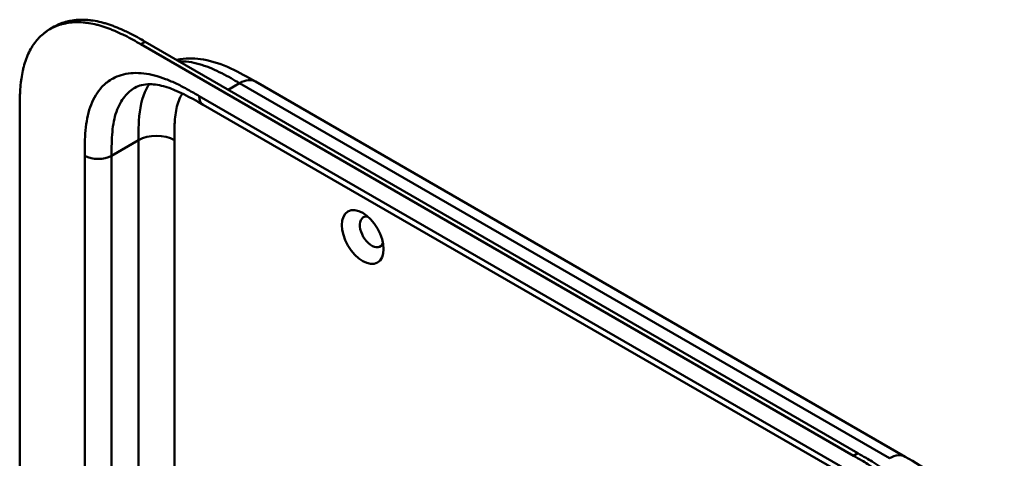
# Model space of a CAD drawing. Header units: millimetres. Extents: x 20 to 833, y 20 to 574.
# Tile 4 of 11: x 163 to 225, y 158 to 186. Entities that reach past the tile are written whole.
import ezdxf

# ---------------------------------------------------------------- set-up
doc = ezdxf.new("R2010")
doc.units = ezdxf.units.MM
doc.header["$LTSCALE"] = 2
doc.layers.add('Sichtbare Kanten(DIN)', color=7, linetype='Continuous', lineweight=50)
doc.layers.add('Sichtbare tangentiale Kanten(DIN)', color=7, linetype='Continuous', lineweight=50)

msp = doc.modelspace()

# ---------------------------------------------------------------- linework, layer by layer
at = {"layer": 'Sichtbare Kanten(DIN)'}
for p, q in [((164.571, 185.008), (164.845, 185.166)), ((215.26, 158.1), (170.309, 184.052)), ((170.584, 184.211), (215.534, 158.259)), ((177.532, 181.702), (177.532, 181.702)), ((177.532, 181.702), (218.522, 158.036)), ((174.235, 180.237), (174.235, 180.237)), ((215.225, 156.571), (174.235, 180.237)), ((162.662, 117.199), (162.662, 179.72)), ((218.522, 158.036), (218.522, 158.036))]:
    msp.add_line(p, q, dxfattribs=at)
msp.add_ellipse((184.299, 171.893), major_axis=(-0.93, 1.611), ratio=0.57735, dxfattribs=at)
msp.add_ellipse((184.865, 172.22), major_axis=(-0.53, 0.918), ratio=0.57735, start_param=5.827281, end_param=9.880682, dxfattribs=at)
for points, knots in [([(170.309, 184.052), (170.144, 184.147), (169.811, 184.335), (169.389, 184.558), (168.966, 184.765), (168.625, 184.916), (168.2, 185.083), (167.86, 185.196), (167.439, 185.311), (167.105, 185.379), (166.695, 185.433), (166.373, 185.45), (165.981, 185.438), (165.678, 185.402), (165.312, 185.322), (165.032, 185.232), (164.7, 185.085), (164.45, 184.941), (164.158, 184.729), (163.942, 184.535), (163.695, 184.263), (163.517, 184.022), (163.32, 183.695), (163.182, 183.414), (163.035, 183.04), (162.937, 182.724), (162.838, 182.313), (162.778, 181.972), (162.722, 181.534), (162.693, 181.175), (162.671, 180.722), (162.662, 180.266), (162.662, 179.901), (162.662, 179.72)], [0.0000069, 0.0000069, 0.0000069, 0.0000069, 0.0407043, 0.0814017, 0.1017504, 0.1424478, 0.1627965, 0.203494, 0.2238427, 0.2645401, 0.2848888, 0.3255862, 0.3459349, 0.3866323, 0.406981, 0.4476784, 0.4680271, 0.5087246, 0.5290733, 0.5697707, 0.5901194, 0.6308168, 0.6511655, 0.6918629, 0.7122116, 0.752909, 0.7732577, 0.8139552, 0.8343039, 0.8750013, 0.89535, 0.9360474, 0.9767448, 0.9767448, 0.9767448, 0.9767448]), ([(164.845, 185.166), (164.909, 185.203), (165.039, 185.272), (165.306, 185.39), (165.586, 185.481), (165.952, 185.56), (166.256, 185.597), (166.648, 185.608), (166.969, 185.591), (167.38, 185.537), (167.713, 185.469), (168.135, 185.355), (168.474, 185.241), (168.9, 185.075), (169.24, 184.923), (169.664, 184.716), (170.085, 184.494), (170.418, 184.306), (170.584, 184.211)], [-0.4889949, -0.4889949, -0.4889949, -0.4889949, -0.4680271, -0.4476784, -0.406981, -0.3866323, -0.3459349, -0.3255862, -0.2848888, -0.2645401, -0.2238427, -0.203494, -0.1627965, -0.1424478, -0.1017504, -0.0814017, -0.0407043, -0.0000069, -0.0000069, -0.0000069, -0.0000069]), ([(172.564, 183.067), (172.638, 183.083), (172.712, 183.096), (173.271, 183.181), (173.77, 183.167), (174.845, 182.986), (175.422, 182.786), (176.512, 182.289), (177.032, 181.99), (177.532, 181.702)], [0.367179, 0.367179, 0.367179, 0.367179, 0.43503, 0.43503, 0.881634, 0.881634, 1.425089, 1.425089, 1.955346, 1.955346, 1.955346, 1.955346]), ([(174.235, 180.237), (173.411, 180.713), (172.592, 181.155), (171.513, 181.477), (171.174, 181.531), (170.488, 181.537), (170.177, 181.453), (169.928, 181.309)], [0, 0, 0, 0, 0.874623, 0.874623, 1.321522, 1.321522, 1.920571, 1.920571, 1.920571, 1.920571]), ([(223.19, 144.774), (223.19, 144.871), (223.19, 145.067), (223.188, 145.314), (223.185, 145.563), (223.18, 145.765), (223.17, 146.02), (223.16, 146.226), (223.138, 146.538), (223.11, 146.855), (223.05, 147.339), (222.978, 147.778), (222.863, 148.336), (222.749, 148.788), (222.582, 149.356), (222.428, 149.812), (222.21, 150.382), (222.016, 150.835), (221.752, 151.395), (221.523, 151.838), (221.218, 152.381), (220.958, 152.807), (220.617, 153.325), (220.331, 153.728), (219.959, 154.215), (219.651, 154.59), (219.254, 155.039), (218.929, 155.381), (218.514, 155.787), (218.176, 156.093), (217.793, 156.417), (217.535, 156.621), (217.276, 156.817), (217.103, 156.943), (216.888, 157.094), (216.715, 157.212), (216.499, 157.354), (216.327, 157.464), (216.068, 157.625), (215.726, 157.831), (215.429, 158.003), (215.26, 158.1)], [0.0000095, 0.0000095, 0.0000095, 0.0000095, 0.0208425, 0.0416756, 0.0520922, 0.0729253, 0.0833418, 0.1041749, 0.1145915, 0.1458411, 0.1666742, 0.2083404, 0.2291735, 0.2708396, 0.2916727, 0.3333389, 0.354172, 0.3958382, 0.4166713, 0.4583375, 0.4791706, 0.5208368, 0.5416698, 0.583336, 0.6041691, 0.6458353, 0.6666684, 0.7083346, 0.7291677, 0.7708339, 0.7916669, 0.8229166, 0.8333331, 0.8541662, 0.8645828, 0.8854159, 0.8958324, 0.9166655, 0.927082, 0.9583317, 0.9999979, 0.9999979, 0.9999979, 0.9999979]), ([(215.534, 158.259), (215.703, 158.161), (216, 157.989), (216.343, 157.783), (216.601, 157.623), (216.773, 157.513), (216.989, 157.37), (217.162, 157.253), (217.378, 157.101), (217.55, 156.975), (217.809, 156.78), (218.067, 156.575), (218.451, 156.252), (218.788, 155.945), (219.203, 155.54), (219.529, 155.197), (219.925, 154.748), (220.233, 154.374), (220.605, 153.887), (220.891, 153.484), (221.232, 152.965), (221.492, 152.54), (221.798, 151.996), (222.026, 151.554), (222.29, 150.993), (222.484, 150.54), (222.702, 149.971), (222.856, 149.514), (223.024, 148.946), (223.137, 148.494), (223.252, 147.937), (223.324, 147.498), (223.384, 147.013), (223.413, 146.696), (223.434, 146.384), (223.445, 146.178), (223.454, 145.923), (223.459, 145.722), (223.463, 145.472), (223.464, 145.225), (223.464, 145.03), (223.464, 144.932)], [-0.9999979, -0.9999979, -0.9999979, -0.9999979, -0.9583317, -0.927082, -0.9166655, -0.8958324, -0.8854159, -0.8645828, -0.8541662, -0.8333331, -0.8229166, -0.7916669, -0.7708339, -0.7291677, -0.7083346, -0.6666684, -0.6458353, -0.6041691, -0.583336, -0.5416698, -0.5208368, -0.4791706, -0.4583375, -0.4166713, -0.3958382, -0.354172, -0.3333389, -0.2916727, -0.2708396, -0.2291735, -0.2083404, -0.1666742, -0.1458411, -0.1145915, -0.1041749, -0.0833418, -0.0729253, -0.0520922, -0.0416756, -0.0208425, -0.0000095, -0.0000095, -0.0000095, -0.0000095]), ([(218.522, 158.036), (219.125, 157.688), (219.766, 157.311), (220.83, 156.514), (221.267, 156.136), (222.307, 155.072), (222.89, 154.31), (223.763, 152.801), (224.093, 152.049), (224.536, 150.595), (224.663, 149.877), (224.764, 148.653), (224.766, 148.128), (224.766, 147.632)], [0, 0, 0, 0, 0.640067, 0.640067, 1.097736, 1.097736, 1.8011, 1.8011, 2.405341, 2.405341, 2.977357, 2.977357, 3.433806, 3.433806, 3.433806, 3.433806])]:
    msp.add_open_spline(points, degree=3, knots=knots, dxfattribs=at)
msp.add_open_spline([(169.928, 181.309), (169.927, 181.309), (169.927, 181.309), (169.927, 181.309)], degree=3, dxfattribs=at)
at = {"layer": 'Sichtbare tangentiale Kanten(DIN)'}
for p, q in [((170.309, 184.052), (170.584, 184.211)), ((175.816, 181.19), (176.532, 181.603)), ((217.522, 157.937), (176.532, 181.603)), ((173.986, 180.786), (214.977, 157.121)), ((170.157, 178.005), (168.46, 177.026)), ((170.157, 178.005), (170.157, 156.706)), ((172.42, 178.005), (172.42, 154.045)), ((166.763, 115.158), (166.763, 177.026)), ((168.46, 177.026), (168.46, 115.158)), ((215.26, 158.1), (215.534, 158.259))]:
    msp.add_line(p, q, dxfattribs=at)
for points, knots in [([(176.532, 181.603), (176.354, 181.705), (176.173, 181.81), (175.99, 181.912), (175.796, 182.021), (175.6, 182.127), (175.405, 182.226), (175.198, 182.331), (174.992, 182.429), (174.787, 182.516), (174.571, 182.608), (174.357, 182.688), (174.145, 182.755), (173.924, 182.825), (173.705, 182.88), (173.491, 182.918), (173.27, 182.957), (173.054, 182.979), (172.846, 182.981), (172.802, 182.981), (172.759, 182.981), (172.716, 182.98)], [0, 0, 0, 0, 0.189486, 0.189486, 0.189486, 0.390494, 0.390494, 0.390494, 0.603349, 0.603349, 0.603349, 0.827854, 0.827854, 0.827854, 1.063035, 1.063035, 1.063035, 1.306921, 1.306921, 1.306921, 1.358088, 1.358088, 1.358088, 1.358088]), ([(168.265, 181.722), (168.389, 181.81), (168.859, 182.087), (169.802, 182.314), (170.927, 182.179), (171.865, 181.873), (172.579, 181.562), (173.293, 181.187), (173.758, 180.918), (173.986, 180.786)], [61.376104, 61.376104, 61.376104, 61.376104, 61.563894, 62.050897, 62.537899, 62.7814, 63.024902, 63.268403, 63.511906, 63.511906, 63.511906, 63.511906]), ([(166.763, 177.026), (166.763, 177.287), (166.763, 177.825), (166.803, 178.629), (166.909, 179.392), (167.154, 180.325), (167.594, 181.14), (168.068, 181.581), (168.265, 181.722)], [59.615882, 59.615882, 59.615882, 59.615882, 59.859385, 60.102886, 60.346388, 60.589889, 61.076892, 61.376104, 61.376104, 61.376104, 61.376104]), ([(170.829, 181.532), (170.724, 181.378), (170.633, 181.209), (170.555, 181.028), (170.303, 180.438), (170.197, 179.715), (170.169, 178.943), (170.157, 178.636), (170.157, 178.322), (170.157, 178.005)], [2.31337, 2.31337, 2.31337, 2.31337, 2.543098, 2.543098, 2.543098, 3.288503, 3.288503, 3.288503, 3.584828, 3.584828, 3.584828, 3.584828]), ([(169.927, 181.309), (169.687, 181.17), (169.213, 180.768), (168.802, 180.008), (168.591, 179.206), (168.497, 178.536), (168.46, 177.804), (168.46, 177.287), (168.46, 177.026)], [61.647296, 61.647296, 61.647296, 61.647296, 62.050896, 62.537899, 62.7814, 63.024901, 63.268403, 63.511905, 63.511905, 63.511905, 63.511905]), ([(172.925, 180.946), (172.878, 180.872), (172.834, 180.795), (172.794, 180.714), (172.725, 180.572), (172.665, 180.416), (172.617, 180.252), (172.617, 180.25), (172.617, 180.249), (172.616, 180.248), (172.569, 180.086), (172.533, 179.916), (172.505, 179.738), (172.505, 179.735), (172.504, 179.732), (172.504, 179.73), (172.477, 179.553), (172.458, 179.371), (172.445, 179.177), (172.445, 179.175), (172.445, 179.173), (172.445, 179.17), (172.438, 179.074), (172.434, 178.981), (172.43, 178.885), (172.427, 178.785), (172.424, 178.686), (172.423, 178.586), (172.42, 178.393), (172.42, 178.199), (172.42, 178.005)], [1.938579, 1.938579, 1.938579, 1.938579, 2.043542, 2.043542, 2.043542, 2.228635, 2.228635, 2.228635, 2.229961, 2.229961, 2.229961, 2.411764, 2.411764, 2.411764, 2.414482, 2.414482, 2.414482, 2.594841, 2.594841, 2.594841, 2.597037, 2.597037, 2.597037, 2.686284, 2.686284, 2.686284, 2.778136, 2.778136, 2.778136, 2.956121, 2.956121, 2.956121, 2.956121])]:
    msp.add_open_spline(points, degree=3, knots=knots, dxfattribs=at)
for points in [[(176.532, 181.603), (176.922, 181.828), (177.276, 181.85), (177.532, 181.702)], [(174.235, 180.237), (174.081, 180.326), (173.986, 180.516), (173.986, 180.786)], [(172.42, 178.005), (171.795, 178.366), (170.782, 178.366), (170.157, 178.005)], [(168.46, 177.026), (167.991, 176.755), (167.232, 176.755), (166.763, 177.026)], [(217.522, 157.937), (217.913, 158.163), (218.266, 158.184), (218.522, 158.036)]]:
    msp.add_open_spline(points, degree=3, dxfattribs=at)

doc.saveas('drawing.dxf')
